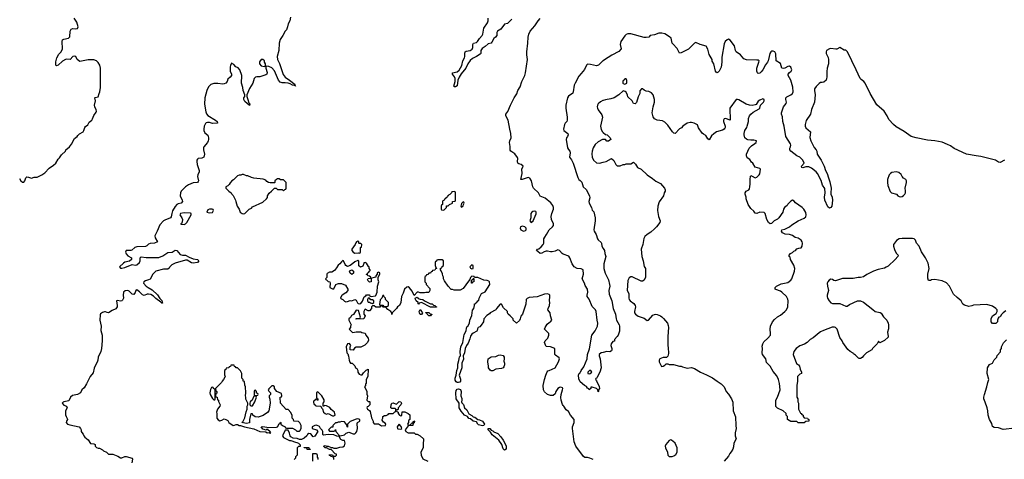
# Model space of a CAD drawing. Header units: inches. Extents: x 2494115 to 2685112, y 774173 to 915163.
# Tile 194 of 215: x 2632133 to 2645407, y 900274 to 906205. Entities that reach past the tile are written whole.
import ezdxf

# ---------------------------------------------------------------- set-up
doc = ezdxf.new("R2010")
doc.units = ezdxf.units.IN
doc.header["$MEASUREMENT"] = 0
doc.layers.add('C6930', color=7, linetype='Continuous')
doc.layers.add('C6940', color=7, linetype='Continuous')

msp = doc.modelspace()

# ---------------------------------------------------------------- linework, layer by layer
at = {"layer": 'C6930', "color": 5}
for points, elevation in [([(2632130, 904062), (2632150, 904032), (2632170, 904012), (2632190, 904012), (2632202, 904030), (2632215, 904070), (2632230, 904085), (2632250, 904082), (2632290, 904065), (2632330, 904082), (2632370, 904082), (2632430, 904111), (2632470, 904138), (2632530, 904202), (2632590, 904242), (2632618, 904270), (2632650, 904322), (2632670, 904342), (2632698, 904382), (2632749, 904430), (2632755, 904450), (2632802, 904490), (2632830, 904525), (2632870, 904602), (2632908, 904630), (2632916, 904644), (2632937, 904663), (2632989, 904691), (2632999, 904710), (2633009, 904750), (2633018, 904762), (2633053, 904787), (2633070, 904822), (2633104, 904850), (2633114, 904866), (2633130, 904912), (2633164, 904956), (2633169, 904970), (2633165, 904990), (2633145, 905030), (2633143, 905050), (2633155, 905110), (2633145, 905150), (2633150, 905156), (2633190, 905162), (2633202, 905210), (2633215, 905230), (2633224, 905290), (2633222, 905550), (2633213, 905593), (2633190, 905628), (2633170, 905648), (2633130, 905662), (2633057, 905663), (2632943, 905643), (2632906, 905666), (2632889, 905709), (2632870, 905713), (2632850, 905709), (2632811, 905669), (2632770, 905674), (2632750, 905670), (2632710, 905644), (2632650, 905590), (2632630, 905581), (2632619, 905590), (2632622, 905638), (2632634, 905690), (2632662, 905738), (2632694, 905770), (2632709, 905810), (2632704, 905910), (2632709, 905931), (2632730, 905942), (2632790, 905954), (2632807, 905973), (2632815, 906050), (2632825, 906075), (2632850, 906085), (2632890, 906081), (2632910, 906086), (2632919, 906110), (2632904, 906170), (2632867, 906227)], 40), ([(2635783, 906237), (2635776, 906190), (2635751, 906149), (2635745, 906110), (2635731, 906070), (2635711, 906049), (2635681, 905990), (2635643, 905937), (2635631, 905890), (2635627, 905790), (2635602, 905710), (2635609, 905670), (2635635, 905615), (2635684, 905464), (2635710, 905430), (2635772, 905390), (2635847, 905330), (2635844, 905324), (2635851, 905310), (2635839, 905319), (2635810, 905321), (2635778, 905338), (2635750, 905347), (2635714, 905354), (2635670, 905355), (2635643, 905363), (2635622, 905390), (2635570, 905517), (2635530, 905554), (2635490, 905573), (2635462, 905578), (2635453, 905567), (2635452, 905550), (2635471, 905491), (2635465, 905470), (2635450, 905459), (2635370, 905434), (2635330, 905436), (2635310, 905429), (2635294, 905410), (2635275, 905350), (2635230, 905275), (2635195, 905190), (2635195, 905170), (2635207, 905127), (2635223, 905083), (2635235, 905070), (2635230, 905049), (2635170, 905102), (2635156, 905130), (2635156, 905150), (2635166, 905170), (2635168, 905190), (2635145, 905250), (2635140, 905290), (2635123, 905350), (2635129, 905450), (2635101, 905530), (2635076, 905556), (2635048, 905570), (2635020, 905600), (2634990, 905618), (2634982, 905610), (2634973, 905587), (2634972, 905568), (2634972, 905512), (2634986, 905470), (2634986, 905450), (2634971, 905430), (2634939, 905401), (2634928, 905370), (2634914, 905350), (2634890, 905339), (2634870, 905337), (2634805, 905345), (2634750, 905343), (2634710, 905330), (2634680, 905300), (2634657, 905250), (2634629, 905150), (2634626, 905066), (2634641, 904961), (2634653, 904933), (2634671, 904911), (2634773, 904850), (2634794, 904830), (2634798, 904810), (2634730, 904806), (2634690, 904816), (2634664, 904816), (2634648, 904812), (2634637, 904803), (2634620, 904770), (2634613, 904730), (2634615, 904710), (2634630, 904678), (2634667, 904647), (2634678, 904610), (2634677, 904590), (2634675, 904570), (2634665, 904550), (2634615, 904490), (2634610, 904474), (2634610, 904450), (2634624, 904390), (2634615, 904350), (2634590, 904338), (2634539, 904330), (2634530, 904324), (2634522, 904310), (2634520, 904290), (2634526, 904250), (2634554, 904170), (2634553, 904150), (2634533, 904110), (2634531, 904090), (2634543, 904030), (2634540, 904020), (2634530, 904007), (2634470, 904002), (2634410, 903979), (2634370, 903950), (2634310, 903890), (2634299, 903870), (2634298, 903830), (2634324, 903770), (2634327, 903750), (2634311, 903729), (2634270, 903721), (2634250, 903710), (2634230, 903686), (2634195, 903625), (2634182, 903590), (2634175, 903545), (2634167, 903530), (2634090, 903502), (2634070, 903490), (2634022, 903438), (2633988, 903350), (2633956, 903290), (2633960, 903260), (2633992, 903210), (2633950, 903190), (2633890, 903187), (2633870, 903176), (2633848, 903152), (2633830, 903143), (2633710, 903139), (2633687, 903130), (2633646, 903094), (2633630, 903090), (2633569, 903091), (2633559, 903070), (2633567, 903047), (2633590, 903021), (2633642, 902990), (2633638, 902970), (2633611, 902949), (2633550, 902933), (2633530, 902921), (2633478, 902870), (2633490, 902852), (2633510, 902851), (2633550, 902862), (2633650, 902901), (2633690, 902891), (2633710, 902896), (2633749, 902930), (2633756, 902950), (2633755, 902990), (2633770, 903005), (2633838, 902998), (2634010, 902996), (2634063, 903017), (2634130, 903062), (2634188, 903070), (2634230, 903095), (2634253, 903093), (2634296, 903036), (2634328, 903028), (2634350, 903030), (2634370, 903027), (2634419, 902999), (2634470, 902977), (2634531, 902970), (2634547, 902950), (2634530, 902930), (2634470, 902922), (2634450, 902926), (2634390, 902961), (2634370, 902962), (2634230, 902920), (2634183, 902897), (2634155, 902870), (2634147, 902853), (2634130, 902838), (2634070, 902841), (2633970, 902810), (2633926, 902770), (2633890, 902705), (2633867, 902693), (2633830, 902683), (2633808, 902670), (2633803, 902650), (2633838, 902610), (2633864, 902590), (2633920, 902560), (2633990, 902495), (2634024, 902444), (2634050, 902418), (2634058, 902382), (2634050, 902379), (2634035, 902395), (2633970, 902442), (2633935, 902475), (2633899, 902499), (2633870, 902504), (2633850, 902502), (2633810, 902483), (2633790, 902491), (2633750, 902534), (2633710, 902560), (2633699, 902550), (2633690, 902525), (2633670, 902496), (2633650, 902502), (2633610, 902542), (2633590, 902550), (2633553, 902547), (2633533, 902527), (2633529, 902490), (2633530, 902450), (2633518, 902422), (2633510, 902414), (2633490, 902407), (2633450, 902418), (2633436, 902410), (2633447, 902350), (2633445, 902330), (2633430, 902304), (2633379, 902281), (2633330, 902252), (2633310, 902253), (2633290, 902264), (2633277, 902263), (2633250, 902254), (2633223, 902237), (2633217, 902223), (2633211, 902150), (2633233, 902070), (2633228, 902010), (2633245, 901950), (2633246, 901874), (2633237, 901770), (2633226, 901730), (2633189, 901651), (2633188, 901610), (2633183, 901597), (2633135, 901505), (2633121, 901439), (2633085, 901390), (2633035, 901290), (2633000, 901240), (2632971, 901209), (2632951, 901169), (2632911, 901149), (2632846, 901134), (2632819, 901110), (2632796, 901064), (2632730, 901049), (2632717, 901043), (2632705, 901030), (2632730, 901006), (2632762, 900990), (2632772, 900970), (2632751, 900930), (2632752, 900872), (2632758, 900850), (2632777, 900817), (2632778, 900810), (2632765, 900790), (2632761, 900770), (2632778, 900750), (2632810, 900737), (2632934, 900710), (2632954, 900690), (2632962, 900670), (2632962, 900650), (2632970, 900634), (2632990, 900614), (2632998, 900590), (2633010, 900572), (2633057, 900537), (2633087, 900487), (2633130, 900482), (2633150, 900472), (2633152, 900450), (2633170, 900432), (2633190, 900422), (2633210, 900422), (2633250, 900402), (2633262, 900390), (2633302, 900370), (2633330, 900342), (2633390, 900341), (2633455, 900315), (2633490, 900295), (2633510, 900294), (2633550, 900310), (2633569, 900311), (2633651, 900291), (2633654, 900274), (2633646, 900226)], 40), ([(2638766, 906214), (2638710, 906154), (2638670, 906143), (2638621, 906079), (2638576, 906050), (2638566, 906030), (2638564, 905990), (2638549, 905971), (2638523, 905950), (2638499, 905901), (2638490, 905890), (2638450, 905881), (2638410, 905841), (2638366, 905814), (2638350, 905790), (2638348, 905750), (2638341, 905739), (2638290, 905706), (2638237, 905683), (2638206, 905654), (2638174, 905610), (2638149, 905550), (2638085, 905475), (2638056, 905430), (2638039, 905390), (2638030, 905313), (2638010, 905299), (2637990, 905298), (2637987, 905307), (2638005, 905370), (2638004, 905410), (2637996, 905436), (2637970, 905470), (2637969, 905490), (2638030, 905500), (2638058, 905522), (2638095, 905585), (2638108, 905650), (2638131, 905690), (2638135, 905710), (2638132, 905750), (2638137, 905770), (2638150, 905780), (2638204, 905790), (2638231, 905809), (2638240, 905830), (2638240, 905870), (2638250, 905888), (2638290, 905899), (2638306, 905910), (2638332, 905950), (2638369, 905990), (2638378, 906010), (2638392, 906090), (2638439, 906161), (2638449, 906190), (2638447, 906227)], 40), ([(2640000, 901717), (2639971, 901709), (2639945, 901690), (2639945, 901670), (2639957, 901630), (2639971, 901509), (2639952, 901450), (2639920, 901380), (2639910, 901366), (2639898, 901362), (2639894, 901350), (2639910, 901334), (2639945, 901255), (2639951, 901229), (2639934, 901210), (2639934, 901190), (2639930, 901186), (2639928, 901210), (2639910, 901228), (2639850, 901248), (2639834, 901246), (2639832, 901228), (2639810, 901209), (2639804, 901224), (2639790, 901235), (2639776, 901256), (2639749, 901270), (2639690, 901319), (2639670, 901358), (2639666, 901410), (2639670, 901425), (2639685, 901435), (2639689, 901450), (2639700, 901460), (2639703, 901470), (2639739, 901521), (2639783, 901630), (2639789, 901689), (2639815, 901765), (2639848, 901950), (2639891, 902009), (2639921, 902070), (2639927, 902110), (2639918, 902150), (2639904, 902270), (2639895, 902290), (2639850, 902335), (2639810, 902435), (2639785, 902470), (2639783, 902490), (2639792, 902530), (2639789, 902570), (2639758, 902618), (2639748, 902650), (2639718, 902710), (2639735, 902770), (2639729, 902830), (2639702, 902842), (2639650, 902846), (2639610, 902870), (2639580, 902910), (2639551, 902991), (2639534, 903014), (2639461, 903041), (2639446, 903050), (2639410, 903091), (2639390, 903102), (2639350, 903084), (2639310, 903073), (2639290, 903072), (2639250, 903082), (2639230, 903081), (2639205, 903075), (2639170, 903055), (2639150, 903049), (2639119, 903079), (2639099, 903090), (2639115, 903110), (2639130, 903115), (2639161, 903139), (2639190, 903170), (2639197, 903190), (2639201, 903250), (2639211, 903270), (2639235, 903305), (2639270, 903370), (2639315, 903410), (2639328, 903430), (2639329, 903450), (2639303, 903510), (2639299, 903550), (2639307, 903590), (2639329, 903650), (2639328, 903670), (2639319, 903699), (2639294, 903734), (2639216, 903796), (2639150, 903825), (2639129, 903870), (2639060, 903930), (2639049, 903951), (2639031, 904031), (2639010, 904067), (2638986, 904074), (2638908, 904048), (2638887, 904047), (2638907, 904130), (2638901, 904190), (2638922, 904230), (2638895, 904250), (2638861, 904261), (2638849, 904270), (2638845, 904290), (2638849, 904330), (2638844, 904344), (2638810, 904394), (2638755, 904430), (2638746, 904446), (2638743, 904470), (2638746, 904494), (2638737, 904550), (2638739, 904570), (2638759, 904610), (2638755, 904670), (2638739, 904730), (2638719, 904850), (2638685, 904910), (2638689, 904930), (2638715, 904965), (2638750, 905052), (2638799, 905150), (2638837, 905203), (2638849, 905250), (2638879, 905301), (2638903, 905370), (2638941, 905450), (2638952, 905490), (2638977, 905670), (2638969, 905730), (2638969, 905770), (2638985, 905890), (2638989, 905970), (2638999, 906010), (2639015, 906050), (2639079, 906121), (2639122, 906190), (2639150, 906222)], 40), ([(2640000, 905652), (2639990, 905644), (2639938, 905590), (2639910, 905584), (2639830, 905601), (2639790, 905603), (2639775, 905590), (2639746, 905534), (2639703, 905477), (2639670, 905445), (2639622, 905350), (2639610, 905322), (2639595, 905230), (2639588, 905212), (2639530, 905174), (2639516, 905150), (2639496, 905050), (2639496, 905010), (2639515, 904890), (2639515, 904850), (2639509, 904831), (2639488, 904810), (2639477, 904790), (2639466, 904730), (2639470, 904708), (2639523, 904670), (2639525, 904650), (2639518, 904630), (2639503, 904610), (2639500, 904590), (2639518, 904478), (2639530, 904455), (2639551, 904430), (2639555, 904410), (2639544, 904350), (2639573, 904313), (2639594, 904270), (2639657, 904077), (2639671, 904051), (2639690, 904036), (2639710, 904011), (2639731, 903950), (2639770, 903912), (2639816, 903830), (2639818, 903802), (2639807, 903750), (2639811, 903730), (2639842, 903670), (2639850, 903634), (2639871, 903611), (2639891, 903530), (2639891, 903489), (2639871, 903370), (2639876, 903350), (2639905, 903306), (2639921, 903250), (2639933, 903233), (2639970, 903198), (2639975, 903190), (2639979, 903150), (2640000, 903118)], 40), ([(2640000, 905115), (2639993, 905113), (2639963, 905097), (2639931, 905070), (2639921, 905050), (2639917, 905030), (2639921, 905010), (2639931, 904990), (2639980, 904920), (2639989, 904890), (2639962, 904770), (2639970, 904722), (2639990, 904691), (2640000, 904682)], 60), ([(2640000, 904589), (2639990, 904589), (2639930, 904559), (2639890, 904521), (2639865, 904475), (2639850, 904430), (2639847, 904393), (2639849, 904350), (2639870, 904308), (2639910, 904274), (2639950, 904269), (2640000, 904281)], 60), ([(2639864, 900270), (2639819, 900290), (2639790, 900298), (2639750, 900299), (2639732, 900312), (2639629, 900450), (2639609, 900510), (2639584, 900690), (2639585, 900710), (2639607, 900770), (2639607, 900810), (2639558, 900870), (2639530, 900917), (2639502, 900942), (2639470, 900989), (2639458, 900998), (2639452, 901012), (2639432, 901070), (2639427, 901107), (2639433, 901147), (2639453, 901210), (2639454, 901230), (2639450, 901238), (2639430, 901245), (2639410, 901243), (2639390, 901229), (2639363, 901190), (2639350, 901155), (2639325, 901135), (2639290, 901134), (2639250, 901149), (2639210, 901182), (2639194, 901210), (2639192, 901270), (2639208, 901352), (2639224, 901410), (2639246, 901454), (2639255, 901466), (2639270, 901474), (2639354, 901506), (2639396, 901590), (2639409, 901630), (2639405, 901645), (2639358, 901678), (2639349, 901689), (2639346, 901770), (2639290, 901793), (2639230, 901798), (2639224, 901804), (2639208, 901850), (2639218, 901870), (2639252, 901908), (2639268, 901950), (2639268, 901970), (2639208, 902030), (2639215, 902050), (2639245, 902095), (2639270, 902121), (2639288, 902130), (2639308, 902150), (2639289, 902209), (2639284, 902250), (2639255, 902290), (2639259, 902310), (2639277, 902350), (2639279, 902390), (2639274, 902410), (2639281, 902470), (2639279, 902490), (2639270, 902499), (2639250, 902505), (2639210, 902501), (2639110, 902466), (2639002, 902458), (2638975, 902445), (2638962, 902430), (2638955, 902365), (2638911, 902230), (2638890, 902206), (2638882, 902170), (2638870, 902146), (2638831, 902109), (2638786, 902150), (2638786, 902170), (2638746, 902210), (2638718, 902230), (2638708, 902250), (2638708, 902270), (2638656, 902316), (2638630, 902366), (2638610, 902366), (2638562, 902310), (2638551, 902289), (2638474, 902250), (2638465, 902235), (2638430, 902215), (2638391, 902170), (2638386, 902130), (2638355, 902085), (2638337, 902063), (2638314, 902050), (2638304, 902036), (2638302, 902010), (2638297, 902003), (2638245, 901975), (2638230, 901962), (2638210, 901935), (2638202, 901898), (2638178, 901842), (2638155, 901810), (2638140, 901770), (2638130, 901710), (2638110, 901670), (2638116, 901624), (2638095, 901570), (2638095, 901510), (2638059, 901410), (2638074, 901354), (2638074, 901326), (2638066, 901314), (2638050, 901309), (2638030, 901311), (2638019, 901319), (2638003, 901343), (2638005, 901370), (2638018, 901410), (2638024, 901470), (2638039, 901510), (2638041, 901559), (2638054, 901606), (2638056, 901630), (2638064, 901656), (2638074, 901670), (2638071, 901730), (2638078, 901790), (2638107, 901850), (2638123, 901957), (2638150, 902006), (2638155, 902045), (2638161, 902059), (2638173, 902070), (2638195, 902110), (2638202, 902150), (2638230, 902214), (2638236, 902284), (2638255, 902310), (2638266, 902350), (2638266, 902370), (2638282, 902378), (2638286, 902390), (2638302, 902398), (2638310, 902414), (2638322, 902418), (2638328, 902450), (2638358, 902510), (2638410, 902532), (2638469, 902630), (2638468, 902668), (2638458, 902678), (2638433, 902687), (2638389, 902689), (2638310, 902726), (2638266, 902726), (2638262, 902742), (2638230, 902746), (2638210, 902726), (2638202, 902698), (2638185, 902675), (2638110, 902578), (2638070, 902558), (2637990, 902558), (2637970, 902566), (2637950, 902566), (2637909, 902609), (2637860, 902680), (2637848, 902708), (2637848, 902730), (2637838, 902750), (2637835, 902775), (2637816, 902816), (2637806, 902830), (2637807, 902853), (2637822, 902858), (2637827, 902873), (2637846, 902890), (2637846, 902950), (2637830, 902966), (2637770, 902966), (2637758, 902962), (2637753, 902947), (2637738, 902942), (2637734, 902930), (2637734, 902890), (2637742, 902862), (2637753, 902853), (2637753, 902847), (2637738, 902842), (2637730, 902826), (2637698, 902822), (2637693, 902807), (2637678, 902802), (2637673, 902787), (2637650, 902786), (2637633, 902767), (2637618, 902762), (2637613, 902747), (2637598, 902742), (2637594, 902730), (2637594, 902670), (2637614, 902650), (2637614, 902630), (2637660, 902580), (2637662, 902550), (2637650, 902526), (2637610, 902526), (2637590, 902518), (2637530, 902518), (2637510, 902528), (2637490, 902528), (2637450, 902486), (2637423, 902543), (2637390, 902589), (2637370, 902601), (2637350, 902597), (2637319, 902570), (2637303, 902517), (2637279, 902470), (2637272, 902388), (2637252, 902350), (2637227, 902333), (2637211, 902309), (2637154, 902250), (2637150, 902228), (2637148, 902250), (2637138, 902270), (2637096, 902296), (2637070, 902326), (2637030, 902326), (2637022, 902342), (2637010, 902346), (2636998, 902342), (2636990, 902326), (2636933, 902327), (2636910, 902346), (2636890, 902346), (2636874, 902330), (2636874, 902310), (2636850, 902278), (2636830, 902278), (2636790, 902298), (2636785, 902295), (2636772, 902270), (2636773, 902233), (2636792, 902210), (2636772, 902170), (2636670, 902166), (2636666, 902170), (2636670, 902172), (2636722, 902178), (2636726, 902190), (2636702, 902282), (2636670, 902286), (2636631, 902229), (2636607, 902213), (2636591, 902189), (2636572, 902170), (2636572, 902150), (2636602, 902090), (2636594, 902070), (2636594, 902050), (2636574, 902030), (2636614, 901990), (2636625, 901985), (2636670, 901992), (2636730, 901994), (2636745, 901985), (2636790, 901974), (2636798, 901950), (2636832, 901910), (2636837, 901883), (2636822, 901850), (2636785, 901815), (2636730, 901789), (2636670, 901788), (2636645, 901775), (2636630, 901746), (2636586, 901750), (2636588, 901792), (2636598, 901810), (2636578, 901838), (2636554, 901830), (2636532, 901790), (2636542, 901710), (2636555, 901695), (2636567, 901667), (2636573, 901613), (2636584, 901584), (2636593, 901573), (2636614, 901570), (2636650, 901534), (2636662, 901510), (2636678, 901498), (2636692, 901472), (2636692, 901450), (2636710, 901422), (2636730, 901412), (2636750, 901412), (2636770, 901442), (2636803, 901477), (2636831, 901491), (2636825, 901390), (2636805, 901350), (2636802, 901298), (2636794, 901290), (2636794, 901270), (2636782, 901250), (2636811, 901191), (2636812, 901152), (2636822, 901130), (2636814, 901070), (2636830, 901054), (2636850, 901054), (2636854, 901050), (2636854, 901010), (2636830, 900986), (2636818, 900982), (2636814, 900970), (2636822, 900950), (2636850, 900932), (2636858, 900918), (2636874, 900834), (2636898, 900790), (2636898, 900770), (2636910, 900752), (2636970, 900754), (2637010, 900726), (2637066, 900730), (2637068, 900750), (2637060, 900760), (2637036, 900776), (2637020, 900800), (2637018, 900810), (2637029, 900830), (2637028, 900850), (2637050, 900865), (2637075, 900865), (2637102, 900878), (2637110, 900894), (2637170, 900894), (2637190, 900914), (2637202, 900918), (2637206, 900950), (2637190, 900958), (2637150, 900958), (2637138, 900970), (2637142, 901010), (2637149, 901031), (2637170, 901034), (2637210, 901018), (2637219, 901021), (2637248, 901052), (2637271, 901051), (2637282, 901030), (2637271, 901009), (2637234, 900970), (2637233, 900947), (2637218, 900942), (2637214, 900930), (2637218, 900918), (2637234, 900910), (2637234, 900890), (2637254, 900870), (2637270, 900862), (2637286, 900870), (2637287, 900913), (2637327, 900913), (2637370, 900894), (2637392, 900872), (2637394, 900810), (2637378, 900802), (2637374, 900790), (2637374, 900770), (2637362, 900750), (2637370, 900734), (2637402, 900738), (2637407, 900753), (2637422, 900758), (2637427, 900773), (2637442, 900778), (2637447, 900793), (2637454, 900790), (2637450, 900766), (2637438, 900762), (2637431, 900729), (2637370, 900726), (2637331, 900670), (2637338, 900650), (2637370, 900631), (2637452, 900632), (2637470, 900614), (2637490, 900612), (2637530, 900592), (2637576, 900550), (2637579, 900530), (2637571, 900490), (2637571, 900430), (2637542, 900370), (2637545, 900330), (2637570, 900282), (2637634, 900250)], 60), ([(2636366, 900270), (2636366, 900290), (2636362, 900302), (2636326, 900310), (2636322, 900322), (2636310, 900326), (2636307, 900333), (2636350, 900334), (2636358, 900318), (2636390, 900314), (2636406, 900330), (2636402, 900342), (2636387, 900347), (2636330, 900406), (2636310, 900408), (2636267, 900427), (2636250, 900428), (2636227, 900453), (2636250, 900462), (2636270, 900452), (2636290, 900452), (2636330, 900432), (2636350, 900432), (2636370, 900422), (2636410, 900422), (2636450, 900438), (2636490, 900442), (2636510, 900454), (2636522, 900490), (2636510, 900526), (2636490, 900528), (2636463, 900543), (2636442, 900582), (2636410, 900588), (2636370, 900606), (2636290, 900608), (2636230, 900598), (2636218, 900610), (2636218, 900650), (2636210, 900666), (2636188, 900688), (2636175, 900715), (2636134, 900734), (2636110, 900729), (2636074, 900710), (2636074, 900690), (2636134, 900670), (2636154, 900650), (2636110, 900588), (2636090, 900578), (2636058, 900618), (2636030, 900622), (2636012, 900610), (2636002, 900590), (2635970, 900558), (2635930, 900542), (2635903, 900543), (2635874, 900554), (2635821, 900561), (2635790, 900578), (2635778, 900590), (2635770, 900626), (2635750, 900666), (2635710, 900666), (2635676, 900590), (2635691, 900570), (2635770, 900527), (2635790, 900526), (2635850, 900505), (2635870, 900502), (2635891, 900491), (2635912, 900470), (2635913, 900447), (2635890, 900446), (2635874, 900430), (2635872, 900330), (2635853, 900307), (2635852, 900288), (2635834, 900270)], 60), ([(2636086, 900250), (2636086, 900350), (2636090, 900354), (2636133, 900353), (2636142, 900330), (2636144, 900304), (2636151, 900291), (2636152, 900270)], 60)]:
    msp.add_lwpolyline(points, dxfattribs=dict(at, elevation=elevation))
for points, elevation in [([(2635410, 905666), (2635390, 905666), (2635364, 905636), (2635366, 905610), (2635390, 905583), (2635430, 905574), (2635442, 905578), (2635446, 905590), (2635446, 905610), (2635434, 905634), (2635433, 905650)], 40), ([(2635150, 904118), (2635130, 904118), (2635112, 904108), (2635093, 904107), (2635070, 904098), (2635017, 904043), (2634994, 904030), (2634970, 904006), (2634957, 903983), (2634937, 903963), (2634914, 903950), (2634914, 903930), (2634954, 903890), (2634982, 903870), (2634992, 903852), (2635010, 903834), (2635042, 903770), (2635045, 903750), (2635066, 903690), (2635091, 903650), (2635106, 903610), (2635130, 903592), (2635150, 903585), (2635170, 903592), (2635228, 903650), (2635256, 903664), (2635270, 903678), (2635410, 903745), (2635462, 903790), (2635473, 903807), (2635475, 903830), (2635494, 903866), (2635526, 903890), (2635567, 903933), (2635590, 903934), (2635610, 903914), (2635670, 903914), (2635690, 903894), (2635707, 903913), (2635722, 903918), (2635726, 903930), (2635726, 904010), (2635690, 904046), (2635650, 904046), (2635630, 904058), (2635610, 904058), (2635594, 904050), (2635574, 904030), (2635574, 904010), (2635570, 904006), (2635510, 904006), (2635488, 904008), (2635463, 904023), (2635450, 904038), (2635415, 904055), (2635290, 904069), (2635256, 904076), (2635210, 904098), (2635190, 904098)], 60), ([(2637990, 903886), (2637958, 903882), (2637953, 903867), (2637930, 903846), (2637918, 903842), (2637910, 903826), (2637898, 903822), (2637893, 903807), (2637878, 903802), (2637873, 903787), (2637858, 903782), (2637853, 903767), (2637838, 903762), (2637834, 903750), (2637834, 903710), (2637818, 903702), (2637814, 903690), (2637814, 903650), (2637818, 903638), (2637850, 903634), (2637886, 903670), (2637887, 903693), (2637910, 903694), (2637927, 903713), (2637966, 903730), (2637967, 903753), (2638002, 903758), (2638006, 903770), (2638006, 903870), (2638002, 903882)], 60), ([(2638110, 903746), (2638090, 903726), (2638082, 903690), (2638090, 903674), (2638110, 903694), (2638118, 903710), (2638126, 903730), (2638122, 903742)], 60), ([(2634727, 903647), (2634693, 903647), (2634670, 903638), (2634654, 903610), (2634690, 903598), (2634730, 903602), (2634746, 903630), (2634742, 903642)], 60), ([(2639070, 903622), (2639050, 903616), (2639039, 903610), (2639024, 903590), (2639023, 903530), (2639011, 903490), (2639030, 903467), (2639055, 903490), (2639096, 903584), (2639097, 903610), (2639090, 903617)], 60), ([(2634350, 903597), (2634299, 903590), (2634290, 903570), (2634320, 903530), (2634327, 903510), (2634324, 903476), (2634319, 903461), (2634305, 903450), (2634305, 903445), (2634350, 903441), (2634370, 903451), (2634384, 903470), (2634444, 903570), (2634446, 903590), (2634435, 903595)], 60), ([(2638910, 903420), (2638885, 903410), (2638882, 903390), (2638891, 903370), (2638916, 903356), (2638930, 903354), (2638950, 903361), (2638960, 903370), (2638961, 903390), (2638945, 903410)], 60), ([(2636690, 903218), (2636674, 903210), (2636664, 903196), (2636654, 903170), (2636611, 903110), (2636611, 903090), (2636627, 903067), (2636650, 903056), (2636698, 903058), (2636710, 903054), (2636722, 903058), (2636727, 903073), (2636728, 903130), (2636742, 903138), (2636746, 903170), (2636730, 903186), (2636710, 903186), (2636706, 903190), (2636706, 903210)], 60), ([(2636690, 902955), (2636650, 902938), (2636626, 902914), (2636590, 902888), (2636550, 902875), (2636530, 902888), (2636520, 902900), (2636498, 902950), (2636490, 902955), (2636470, 902938), (2636451, 902909), (2636425, 902895), (2636405, 902855), (2636377, 902823), (2636340, 902800), (2636310, 902798), (2636280, 902780), (2636272, 902770), (2636272, 902728), (2636254, 902710), (2636258, 902698), (2636270, 902694), (2636290, 902674), (2636312, 902670), (2636318, 902650), (2636313, 902593), (2636350, 902572), (2636370, 902574), (2636395, 902630), (2636417, 902643), (2636433, 902647), (2636470, 902645), (2636523, 902623), (2636556, 902570), (2636556, 902550), (2636530, 902519), (2636482, 902490), (2636470, 902478), (2636458, 902450), (2636470, 902438), (2636491, 902431), (2636510, 902406), (2636530, 902398), (2636550, 902401), (2636590, 902418), (2636610, 902412), (2636650, 902432), (2636670, 902422), (2636686, 902386), (2636696, 902376), (2636710, 902371), (2636730, 902378), (2636754, 902406), (2636776, 902464), (2636800, 902480), (2636810, 902492), (2636850, 902492), (2636854, 902474), (2636872, 902472), (2636930, 902478), (2636936, 902484), (2636954, 902530), (2636957, 902610), (2636974, 902670), (2636967, 902693), (2636966, 902730), (2636986, 902770), (2636986, 902790), (2636970, 902798), (2636954, 902790), (2636954, 902770), (2636934, 902750), (2636934, 902730), (2636910, 902728), (2636882, 902718), (2636873, 902707), (2636871, 902670), (2636850, 902662), (2636825, 902685), (2636823, 902697), (2636830, 902714), (2636862, 902718), (2636866, 902730), (2636850, 902746), (2636827, 902747), (2636822, 902762), (2636806, 902770), (2636822, 902778), (2636830, 902794), (2636842, 902798), (2636847, 902813), (2636858, 902822), (2636858, 902830), (2636846, 902850), (2636846, 902870), (2636836, 902876), (2636810, 902918), (2636790, 902928), (2636774, 902926), (2636774, 902914), (2636759, 902881), (2636728, 902868), (2636704, 902884), (2636707, 902947)], 60), ([(2636610, 902768), (2636590, 902786), (2636578, 902810), (2636590, 902822), (2636610, 902832), (2636634, 902810), (2636633, 902787)], 60), ([(2638230, 902898), (2638202, 902870), (2638210, 902854), (2638230, 902842), (2638246, 902850), (2638246, 902890)], 60), ([(2638230, 902648), (2638226, 902650), (2638226, 902690), (2638242, 902698), (2638247, 902713), (2638254, 902714), (2638254, 902670), (2638238, 902662)], 60), ([(2636850, 902446), (2636830, 902446), (2636822, 902430), (2636822, 902410), (2636830, 902394), (2636850, 902394), (2636864, 902384), (2636890, 902374), (2636906, 902390), (2636906, 902410), (2636890, 902426), (2636867, 902427)], 60), ([(2637030, 902486), (2637014, 902450), (2636993, 902427), (2636984, 902364), (2636990, 902354), (2637030, 902354), (2637038, 902338), (2637050, 902334), (2637070, 902334), (2637090, 902342), (2637106, 902350), (2637106, 902390), (2637066, 902430), (2637066, 902450), (2637047, 902467), (2637042, 902482)], 60), ([(2637750, 902326), (2637670, 902328), (2637550, 902388), (2637518, 902382), (2637510, 902366), (2637506, 902370), (2637506, 902390), (2637478, 902410), (2637468, 902430), (2637466, 902450), (2637490, 902462), (2637505, 902445), (2637530, 902434), (2637570, 902432), (2637590, 902412), (2637644, 902384), (2637670, 902372), (2637694, 902370), (2637712, 902352), (2637734, 902350), (2637738, 902338), (2637754, 902330)], 60), ([(2637530, 902228), (2637522, 902250), (2637518, 902270), (2637530, 902294), (2637552, 902270), (2637562, 902250), (2637550, 902228)], 60), ([(2637670, 902234), (2637690, 902234), (2637690, 902226), (2637678, 902222), (2637670, 902208), (2637650, 902208), (2637626, 902230), (2637622, 902242), (2637606, 902250), (2637610, 902254), (2637647, 902253)], 60), ([(2638490, 901469), (2638475, 901475), (2638454, 901510), (2638455, 901530), (2638444, 901590), (2638449, 901630), (2638490, 901655), (2638550, 901661), (2638590, 901681), (2638610, 901684), (2638653, 901673), (2638663, 901650), (2638666, 901630), (2638662, 901598), (2638671, 901570), (2638671, 901550), (2638659, 901521), (2638651, 901509), (2638630, 901499), (2638550, 901489), (2638510, 901469)], 60), ([(2635010, 901546), (2634978, 901542), (2634973, 901527), (2634958, 901522), (2634953, 901507), (2634918, 901502), (2634913, 901487), (2634894, 901470), (2634893, 901413), (2634902, 901390), (2634900, 901380), (2634882, 901350), (2634862, 901330), (2634854, 901310), (2634820, 901280), (2634774, 901230), (2634778, 901198), (2634792, 901190), (2634792, 901168), (2634778, 901162), (2634774, 901130), (2634778, 901118), (2634794, 901110), (2634798, 901078), (2634812, 901072), (2634813, 901053), (2634834, 901010), (2634832, 900990), (2634798, 900950), (2634785, 900910), (2634791, 900890), (2634791, 900830), (2634807, 900807), (2634830, 900795), (2634860, 900800), (2634890, 900818), (2634910, 900812), (2634937, 900797), (2634954, 900770), (2635010, 900732), (2635027, 900733), (2635050, 900742), (2635070, 900742), (2635090, 900732), (2635110, 900732), (2635162, 900710), (2635290, 900686), (2635370, 900647), (2635450, 900645), (2635470, 900632), (2635494, 900634), (2635494, 900630), (2635510, 900627), (2635518, 900630), (2635510, 900646), (2635474, 900674), (2635465, 900675), (2635450, 900666), (2635430, 900678), (2635410, 900682), (2635389, 900710), (2635410, 900718), (2635490, 900701), (2635594, 900706), (2635609, 900711), (2635630, 900754), (2635642, 900758), (2635650, 900774), (2635654, 900770), (2635654, 900750), (2635674, 900730), (2635714, 900710), (2635718, 900698), (2635730, 900694), (2635810, 900692), (2635851, 900671), (2635870, 900652), (2635890, 900652), (2635907, 900653), (2635916, 900664), (2635928, 900692), (2635928, 900728), (2635910, 900766), (2635890, 900786), (2635827, 900787), (2635826, 900810), (2635808, 900828), (2635807, 900867), (2635790, 900906), (2635750, 900946), (2635727, 900947), (2635648, 901030), (2635646, 901110), (2635662, 901118), (2635666, 901130), (2635662, 901162), (2635598, 901190), (2635566, 901230), (2635566, 901250), (2635550, 901266), (2635530, 901266), (2635490, 901226), (2635482, 901210), (2635490, 901194), (2635512, 901170), (2635512, 901150), (2635494, 901130), (2635494, 901110), (2635504, 901084), (2635511, 901030), (2635491, 900930), (2635474, 900906), (2635414, 900866), (2635350, 900841), (2635307, 900847), (2635275, 900870), (2635270, 900886), (2635250, 900886), (2635231, 900810), (2635230, 900766), (2635190, 900759), (2635126, 900770), (2635142, 900778), (2635170, 900834), (2635185, 900915), (2635198, 900950), (2635198, 900990), (2635208, 901010), (2635208, 901030), (2635183, 901083), (2635182, 901110), (2635175, 901130), (2635182, 901170), (2635178, 901250), (2635167, 901273), (2635162, 901322), (2635146, 901330), (2635146, 901350), (2635126, 901370), (2635126, 901430), (2635110, 901466), (2635070, 901506), (2635050, 901506), (2635042, 901522), (2635027, 901527), (2635022, 901542)], 60), ([(2639833, 901473), (2639814, 901470), (2639794, 901450), (2639794, 901430), (2639810, 901425), (2639826, 901430), (2639846, 901450)], 40), ([(2634730, 901246), (2634718, 901242), (2634704, 901216), (2634698, 901170), (2634702, 901150), (2634730, 901094), (2634750, 901074), (2634762, 901078), (2634766, 901090), (2634767, 901207), (2634762, 901222), (2634746, 901230), (2634742, 901242)], 60), ([(2638370, 900725), (2638320, 900740), (2638308, 900748), (2638290, 900778), (2638247, 900787), (2638210, 900821), (2638186, 900826), (2638169, 900850), (2638130, 900869), (2638084, 900924), (2638056, 900970), (2638059, 901030), (2638015, 901090), (2638011, 901171), (2638018, 901202), (2638030, 901218), (2638050, 901223), (2638074, 901214), (2638084, 901190), (2638080, 901130), (2638093, 901093), (2638095, 901070), (2638091, 901050), (2638094, 901034), (2638115, 901015), (2638129, 900969), (2638160, 900940), (2638176, 900916), (2638187, 900887), (2638230, 900864), (2638248, 900848), (2638270, 900843), (2638310, 900811), (2638330, 900808), (2638370, 900790), (2638401, 900750), (2638390, 900729)], 60), ([(2635290, 901126), (2635265, 901070), (2635242, 901050), (2635234, 901030), (2635234, 901010), (2635250, 900994), (2635270, 900994), (2635302, 901050), (2635326, 901110), (2635322, 901122)], 60), ([(2635310, 901206), (2635298, 901202), (2635294, 901190), (2635294, 901150), (2635298, 901138), (2635330, 901134), (2635342, 901138), (2635346, 901150), (2635342, 901162), (2635327, 901167), (2635326, 901190)], 60), ([(2636150, 901186), (2636134, 901170), (2636134, 901110), (2636138, 901098), (2636154, 901090), (2636154, 901070), (2636147, 901067), (2636142, 901082), (2636130, 901086), (2636118, 901082), (2636113, 901067), (2636098, 901062), (2636094, 901050), (2636098, 901018), (2636110, 901014), (2636118, 900998), (2636130, 900994), (2636193, 900993), (2636202, 900970), (2636215, 900955), (2636230, 900912), (2636250, 900891), (2636270, 900885), (2636292, 900892), (2636350, 900862), (2636370, 900862), (2636386, 900870), (2636375, 900910), (2636330, 900946), (2636315, 900975), (2636270, 900995), (2636242, 900998), (2636234, 900990), (2636226, 900990), (2636226, 901030), (2636238, 901050), (2636236, 901076), (2636208, 901130)], 60), ([(2636690, 900818), (2636670, 900815), (2636590, 900782), (2636552, 900750), (2636550, 900706), (2636546, 900710), (2636542, 900742), (2636530, 900746), (2636523, 900763), (2636510, 900778), (2636470, 900784), (2636450, 900775), (2636425, 900775), (2636410, 900766), (2636390, 900766), (2636354, 900730), (2636353, 900707), (2636330, 900706), (2636294, 900670), (2636310, 900654), (2636370, 900654), (2636382, 900658), (2636390, 900674), (2636394, 900650), (2636432, 900610), (2636434, 900594), (2636452, 900592), (2636510, 900606), (2636534, 900626), (2636570, 900638), (2636630, 900616), (2636650, 900619), (2636664, 900630), (2636679, 900650), (2636689, 900691), (2636683, 900757), (2636689, 900771), (2636718, 900790), (2636718, 900810)], 60), ([(2637250, 900746), (2637230, 900726), (2637222, 900710), (2637225, 900690), (2637230, 900685), (2637270, 900682), (2637286, 900690), (2637276, 900716)], 60), ([(2638670, 900399), (2638650, 900414), (2638632, 900472), (2638594, 900534), (2638524, 900584), (2638504, 900604), (2638480, 900640), (2638449, 900670), (2638449, 900690), (2638470, 900691), (2638487, 900667), (2638510, 900659), (2638526, 900646), (2638580, 900620), (2638619, 900579), (2638653, 900533), (2638673, 900493), (2638690, 900450), (2638690, 900409)], 60), ([(2636050, 900406), (2636008, 900408), (2636002, 900422), (2635966, 900430), (2635970, 900434), (2636030, 900432), (2636034, 900414), (2636050, 900412)], 60)]:
    msp.add_lwpolyline(points, close=True, dxfattribs=dict(at, elevation=elevation))
at = {"layer": 'C6940', "color": 5}
for points, elevation in [([(2645410, 904309), (2645350, 904276), (2645330, 904281), (2645290, 904309), (2645163, 904343), (2645090, 904360), (2645027, 904367), (2644899, 904390), (2644730, 904469), (2644682, 904502), (2644643, 904523), (2644570, 904552), (2644470, 904570), (2644370, 904581), (2644218, 904610), (2644150, 904630), (2644057, 904697), (2643950, 904759), (2643914, 904790), (2643850, 904859), (2643829, 904910), (2643789, 904969), (2643690, 905057), (2643599, 905210), (2643530, 905350), (2643515, 905370), (2643476, 905396), (2643464, 905410), (2643411, 905530), (2643293, 905773), (2643270, 905794), (2643250, 905793), (2643190, 905829), (2643151, 905809), (2643134, 905806), (2643070, 905816), (2643050, 905813), (2643011, 905789), (2643005, 905770), (2643005, 905750), (2643034, 905694), (2643038, 905670), (2643036, 905610), (2643021, 905550), (2643015, 905505), (2643016, 905430), (2643011, 905410), (2643005, 905390), (2642976, 905364), (2642950, 905356), (2642930, 905356), (2642910, 905346), (2642870, 905305), (2642850, 905274), (2642847, 905250), (2642858, 905190), (2642846, 905090), (2642807, 904993), (2642793, 904930), (2642735, 904845), (2642722, 904790), (2642722, 904770), (2642730, 904747), (2642795, 904690), (2642786, 904614), (2642797, 904570), (2642842, 904482), (2642872, 904450), (2642880, 904430), (2642885, 904390), (2642937, 904310), (2642980, 904230), (2642998, 904170), (2643018, 904130), (2643035, 904070), (2643057, 904017), (2643075, 903930), (2643068, 903870), (2643070, 903850), (2643088, 903810), (2643090, 903770), (2643083, 903690), (2643070, 903669), (2643050, 903662), (2643030, 903682), (2642987, 903770), (2642984, 903810), (2642992, 903870), (2642986, 903926), (2642954, 903974), (2642936, 904036), (2642887, 904130), (2642870, 904150), (2642810, 904201), (2642770, 904221), (2642730, 904219), (2642690, 904205), (2642678, 904210), (2642675, 904230), (2642709, 904270), (2642690, 904309), (2642670, 904334), (2642649, 904349), (2642610, 904366), (2642529, 904430), (2642514, 904450), (2642514, 904470), (2642525, 904490), (2642529, 904510), (2642526, 904530), (2642462, 904630), (2642440, 904770), (2642423, 904830), (2642415, 904895), (2642402, 904930), (2642404, 904950), (2642431, 905030), (2642465, 905075), (2642469, 905090), (2642461, 905130), (2642463, 905150), (2642477, 905163), (2642531, 905189), (2642551, 905210), (2642559, 905230), (2642555, 905295), (2642530, 905390), (2642493, 905450), (2642492, 905468), (2642509, 905491), (2642534, 905510), (2642543, 905530), (2642530, 905566), (2642510, 905576), (2642490, 905574), (2642450, 905551), (2642430, 905545), (2642408, 905550), (2642390, 905612), (2642330, 905650), (2642326, 905746), (2642312, 905770), (2642290, 905780), (2642270, 905778), (2642260, 905770), (2642248, 905750), (2642235, 905710), (2642224, 905650), (2642213, 905630), (2642186, 905594), (2642151, 905530), (2642130, 905503), (2642110, 905484), (2642090, 905477), (2642080, 905490), (2642072, 905512), (2642070, 905550), (2642099, 905630), (2642100, 905650), (2642090, 905657), (2642070, 905659), (2641930, 905663), (2641896, 905676), (2641850, 905732), (2641793, 905770), (2641783, 905790), (2641770, 905850), (2641710, 905929), (2641690, 905941), (2641670, 905935), (2641646, 905910), (2641630, 905878), (2641597, 905697), (2641601, 905630), (2641590, 905566), (2641562, 905510), (2641550, 905498), (2641530, 905489), (2641515, 905510), (2641489, 905609), (2641470, 905646), (2641469, 905670), (2641430, 905735), (2641410, 905808), (2641389, 905849), (2641306, 905870), (2641250, 905898), (2641230, 905888), (2641150, 905806), (2641050, 905757), (2641030, 905755), (2640995, 905815), (2640937, 905877), (2640929, 905890), (2640915, 905955), (2640894, 905974), (2640830, 906015), (2640790, 906022), (2640750, 906022), (2640690, 906002), (2640634, 905990), (2640614, 905970), (2640577, 905963), (2640550, 905966), (2640373, 906013), (2640330, 906014), (2640310, 906004), (2640290, 905987), (2640236, 905910), (2640226, 905870), (2640243, 905810), (2640210, 905777), (2640114, 905726), (2640016, 905664), (2640000, 905652)], 40), ([(2645430, 902275), (2645392, 902250), (2645371, 902229), (2645350, 902198), (2645334, 902190), (2645324, 902176), (2645314, 902150), (2645314, 902130), (2645293, 902107), (2645250, 902108), (2645229, 902130), (2645228, 902170), (2645248, 902210), (2645297, 902243), (2645313, 902267), (2645313, 902290), (2645295, 902310), (2645250, 902339), (2645170, 902362), (2644990, 902353), (2644970, 902344), (2644930, 902335), (2644870, 902355), (2644850, 902369), (2644824, 902410), (2644770, 902455), (2644723, 902503), (2644669, 902610), (2644630, 902653), (2644570, 902681), (2644470, 902699), (2644425, 902695), (2644410, 902686), (2644387, 902687), (2644376, 902716), (2644374, 902770), (2644393, 902850), (2644379, 902919), (2644344, 902990), (2644292, 903072), (2644259, 903150), (2644224, 903190), (2644209, 903229), (2644190, 903249), (2644170, 903254), (2644030, 903255), (2643990, 903248), (2643952, 903228), (2643912, 903170), (2643912, 903150), (2643925, 903105), (2643950, 903054), (2643974, 903030), (2643972, 903010), (2643938, 902970), (2643840, 902880), (2643816, 902864), (2643790, 902853), (2643705, 902835), (2643642, 902810), (2643554, 902766), (2643510, 902734), (2643470, 902725), (2643435, 902725), (2643370, 902714), (2643226, 902714), (2643130, 902681), (2643110, 902685), (2643090, 902699), (2643070, 902704), (2643044, 902690), (2643026, 902670), (2643018, 902650), (2643022, 902610), (2643039, 902550), (2643019, 902490), (2643019, 902470), (2643025, 902450), (2643048, 902410), (2643070, 902385), (2643090, 902376), (2643110, 902374), (2643190, 902376), (2643270, 902338), (2643290, 902338), (2643319, 902361), (2643430, 902411), (2643470, 902411), (2643510, 902396), (2643633, 902293), (2643666, 902270), (2643733, 902253), (2643745, 902246), (2643777, 902197), (2643823, 902150), (2643843, 902110), (2643847, 902090), (2643845, 902035), (2643831, 901990), (2643843, 901930), (2643840, 901920), (2643790, 901878), (2643730, 901846), (2643710, 901866), (2643694, 901830), (2643632, 901768), (2643622, 901750), (2643550, 901709), (2643508, 901672), (2643491, 901649), (2643470, 901635), (2643450, 901635), (2643440, 901640), (2643400, 901680), (2643376, 901696), (2643368, 901708), (2643330, 901728), (2643296, 901756), (2643229, 901850), (2643222, 901870), (2643190, 901918), (2643154, 902030), (2643132, 902052), (2643117, 902057), (2643085, 902055), (2642970, 902013), (2642930, 901993), (2642910, 901981), (2642830, 901914), (2642790, 901889), (2642751, 901849), (2642713, 901827), (2642650, 901804), (2642599, 901770), (2642568, 901730), (2642559, 901690), (2642607, 901567), (2642632, 901550), (2642645, 901530), (2642655, 901490), (2642671, 901450), (2642671, 901430), (2642650, 901422), (2642621, 901390), (2642621, 901330), (2642611, 901270), (2642612, 901110), (2642622, 901090), (2642622, 901050), (2642632, 901030), (2642632, 900950), (2642658, 900898), (2642670, 900894), (2642678, 900878), (2642694, 900870), (2642694, 900850), (2642710, 900834), (2642754, 900830), (2642758, 900818), (2642774, 900810), (2642774, 900790), (2642730, 900786), (2642710, 900768), (2642628, 900768), (2642610, 900786), (2642530, 900786), (2642486, 900810), (2642486, 900850), (2642466, 900870), (2642466, 900890), (2642426, 900930), (2642350, 900966), (2642328, 900988), (2642328, 901070), (2642350, 901114), (2642384, 901210), (2642377, 901297), (2642365, 901350), (2642342, 901402), (2642290, 901458), (2642249, 901530), (2642209, 901569), (2642202, 901582), (2642190, 901628), (2642149, 901690), (2642144, 901710), (2642146, 901770), (2642141, 901799), (2642150, 901832), (2642163, 901857), (2642221, 901910), (2642253, 901950), (2642257, 901970), (2642249, 902030), (2642254, 902070), (2642284, 902130), (2642310, 902161), (2642350, 902196), (2642390, 902219), (2642450, 902267), (2642472, 902290), (2642490, 902330), (2642494, 902414), (2642490, 902435), (2642472, 902470), (2642410, 902529), (2642390, 902542), (2642325, 902565), (2642318, 902570), (2642318, 902590), (2642338, 902610), (2642401, 902639), (2642490, 902659), (2642529, 902690), (2642544, 902710), (2642580, 902810), (2642585, 902850), (2642570, 902894), (2642526, 902970), (2642522, 903002), (2642506, 903010), (2642506, 903030), (2642526, 903050), (2642550, 903062), (2642570, 903082), (2642590, 903092), (2642610, 903112), (2642636, 903124), (2642670, 903126), (2642681, 903150), (2642686, 903190), (2642683, 903210), (2642670, 903229), (2642630, 903257), (2642587, 903267), (2642550, 903292), (2642510, 903307), (2642453, 903313), (2642418, 903330), (2642402, 903350), (2642409, 903370), (2642450, 903378), (2642510, 903408), (2642544, 903436), (2642627, 903493), (2642670, 903507), (2642710, 903527), (2642730, 903546), (2642736, 903570), (2642730, 903602), (2642705, 903650), (2642684, 903670), (2642594, 903734), (2642575, 903755), (2642550, 903768), (2642530, 903758), (2642490, 903718), (2642481, 903699), (2642444, 903670), (2642431, 903650), (2642421, 903610), (2642369, 903531), (2642348, 903512), (2642306, 903490), (2642270, 903454), (2642250, 903449), (2642228, 903468), (2642207, 903510), (2642183, 903590), (2642170, 903605), (2642111, 903609), (2642070, 903589), (2642050, 903595), (2642030, 903622), (2641990, 903658), (2641955, 903710), (2641929, 903789), (2641928, 903812), (2641915, 903850), (2641915, 903870), (2641928, 903890), (2641962, 903910), (2641970, 903922), (2641978, 903950), (2641983, 903990), (2641981, 904050), (2641987, 904093), (2641990, 904102), (2642010, 904096), (2642050, 904072), (2642070, 904082), (2642102, 904110), (2642113, 904127), (2642122, 904190), (2642110, 904199), (2642050, 904215), (2642015, 904270), (2642001, 904281), (2641977, 904317), (2641942, 904342), (2641933, 904370), (2641933, 904390), (2641969, 904471), (2641997, 904503), (2642046, 904534), (2642062, 904550), (2642068, 904570), (2642030, 904581), (2641990, 904579), (2641950, 904585), (2641933, 904593), (2641909, 904610), (2641899, 904650), (2641899, 904670), (2641909, 904711), (2641935, 904750), (2641942, 904770), (2641957, 904830), (2641959, 904870), (2641973, 904907), (2641989, 904931), (2642023, 904957), (2642100, 905000), (2642109, 905010), (2642122, 905050), (2642159, 905090), (2642169, 905110), (2642168, 905128), (2642150, 905138), (2642110, 905119), (2642090, 905104), (2642060, 905060), (2642050, 905054), (2642010, 905049), (2641970, 905053), (2641926, 905066), (2641830, 905122), (2641810, 905129), (2641790, 905128), (2641707, 905013), (2641710, 904848), (2641650, 904874), (2641631, 904869), (2641623, 904850), (2641622, 904830), (2641645, 904770), (2641644, 904750), (2641639, 904741), (2641630, 904729), (2641607, 904713), (2641528, 904692), (2641490, 904665), (2641461, 904639), (2641430, 904586), (2641410, 904598), (2641383, 904643), (2641350, 904659), (2641333, 904673), (2641286, 904746), (2641270, 904785), (2641228, 904810), (2641190, 904819), (2641170, 904819), (2641130, 904809), (2641071, 904770), (2641054, 904746), (2641028, 904732), (2640969, 904669), (2640950, 904674), (2640934, 904690), (2640870, 904782), (2640830, 904822), (2640799, 904839), (2640729, 904849), (2640690, 904869), (2640673, 904893), (2640659, 904950), (2640673, 905030), (2640693, 905093), (2640690, 905126), (2640673, 905190), (2640650, 905219), (2640615, 905235), (2640581, 905241), (2640554, 905254), (2640530, 905274), (2640514, 905270), (2640493, 905247), (2640492, 905210), (2640470, 905166), (2640450, 905086), (2640432, 905068), (2640410, 905075), (2640390, 905108), (2640330, 905166), (2640327, 905187), (2640310, 905226), (2640296, 905236), (2640270, 905246), (2640211, 905189), (2640148, 905152), (2640104, 905136), (2640030, 905124), (2640000, 905115)], 60), ([(2640000, 904682), (2640030, 904654), (2640054, 904650), (2640094, 904610), (2640102, 904590), (2640090, 904578), (2640070, 904568), (2640050, 904568), (2640030, 904588), (2640000, 904589)], 60), ([(2640000, 904281), (2640038, 904290), (2640110, 904332), (2640144, 904304), (2640172, 904250), (2640190, 904232), (2640230, 904232), (2640270, 904252), (2640290, 904252), (2640310, 904262), (2640370, 904262), (2640410, 904282), (2640435, 904255), (2640462, 904210), (2640512, 904190), (2640592, 904110), (2640664, 904064), (2640710, 904027), (2640774, 903994), (2640827, 903930), (2640835, 903910), (2640835, 903890), (2640823, 903870), (2640811, 903830), (2640754, 903746), (2640736, 903690), (2640733, 903630), (2640745, 903550), (2640766, 903490), (2640765, 903470), (2640718, 903410), (2640690, 903382), (2640640, 903340), (2640590, 903309), (2640561, 903279), (2640548, 903252), (2640535, 903170), (2640510, 903110), (2640520, 903010), (2640538, 902950), (2640550, 902874), (2640572, 902850), (2640572, 902730), (2640552, 902690), (2640530, 902678), (2640510, 902678), (2640390, 902735), (2640370, 902737), (2640350, 902722), (2640333, 902687), (2640321, 902550), (2640343, 902510), (2640344, 902450), (2640349, 902430), (2640363, 902410), (2640414, 902374), (2640430, 902350), (2640433, 902330), (2640422, 902270), (2640422, 902250), (2640437, 902230), (2640470, 902204), (2640550, 902179), (2640590, 902145), (2640610, 902151), (2640670, 902217), (2640690, 902227), (2640710, 902231), (2640728, 902228), (2640772, 902210), (2640790, 902198), (2640814, 902174), (2640865, 902110), (2640877, 902077), (2640881, 902050), (2640871, 901929), (2640871, 901830), (2640875, 901755), (2640881, 901730), (2640880, 901700), (2640870, 901666), (2640852, 901648), (2640810, 901649), (2640762, 901630), (2640752, 901610), (2640752, 901590), (2640787, 901527), (2640806, 901530), (2640830, 901542), (2640850, 901562), (2640870, 901562), (2640890, 901554), (2640947, 901553), (2641030, 901531), (2641050, 901531), (2641070, 901521), (2641130, 901505), (2641190, 901511), (2641230, 901498), (2641310, 901451), (2641393, 901413), (2641471, 901371), (2641538, 901330), (2641590, 901291), (2641631, 901250), (2641656, 901190), (2641691, 901151), (2641731, 901090), (2641745, 901045), (2641752, 900928), (2641785, 900845), (2641786, 900730), (2641791, 900690), (2641778, 900630), (2641778, 900590), (2641791, 900550), (2641762, 900490), (2641757, 900443), (2641745, 900410), (2641725, 900375), (2641706, 900354), (2641690, 900318), (2641631, 900249)], 60), ([(2640000, 903118), (2640018, 903090), (2640022, 903050), (2640037, 903010), (2640010, 902910), (2640006, 902870), (2640010, 902850), (2640027, 902787), (2640070, 902693), (2640086, 902630), (2640087, 902610), (2640076, 902550), (2640081, 902501), (2640116, 902410), (2640133, 902310), (2640164, 902230), (2640173, 902170), (2640180, 902150), (2640216, 902090), (2640220, 902070), (2640217, 902003), (2640201, 901950), (2640190, 901929), (2640151, 901890), (2640150, 901866), (2640130, 901862), (2640107, 901830), (2640103, 901810), (2640116, 901770), (2640116, 901750), (2640110, 901738), (2640090, 901726), (2640049, 901729), (2640000, 901717)], 40), ([(2645550, 900694), (2645390, 900677), (2645330, 900697), (2645270, 900701), (2645250, 900718), (2645237, 900757), (2645208, 900812), (2645189, 900870), (2645184, 900930), (2645175, 900970), (2645150, 901046), (2645129, 901089), (2645129, 901110), (2645139, 901150), (2645173, 901250), (2645184, 901310), (2645197, 901350), (2645176, 901430), (2645182, 901510), (2645209, 901551), (2645248, 901572), (2645270, 901614), (2645306, 901650), (2645310, 901674), (2645356, 901724), (2645358, 901750), (2645368, 901770), (2645368, 901790), (2645396, 901844), (2645436, 901884)], 60)]:
    msp.add_lwpolyline(points, dxfattribs=dict(at, elevation=elevation))
at = {"layer": 'C6940', "color": 5, "elevation": 60}
for points in [[(2640310, 905406), (2640290, 905406), (2640285, 905395), (2640270, 905386), (2640265, 905370), (2640266, 905350), (2640270, 905342), (2640290, 905334), (2640310, 905342), (2640318, 905350), (2640318, 905390)], [(2643950, 904154), (2643890, 904144), (2643871, 904129), (2643856, 904110), (2643831, 904049), (2643831, 904010), (2643837, 903970), (2643867, 903887), (2643887, 903867), (2643953, 903853), (2643972, 903830), (2643990, 903818), (2644010, 903816), (2644030, 903821), (2644050, 903831), (2644065, 903850), (2644073, 903870), (2644076, 903896), (2644069, 903930), (2644089, 904010), (2644088, 904030), (2644078, 904050), (2644050, 904069), (2644029, 904090), (2644015, 904115), (2643983, 904143)], [(2640910, 900538), (2640890, 900528), (2640845, 900475), (2640836, 900450), (2640838, 900430), (2640866, 900370), (2640872, 900330), (2640880, 900320), (2640890, 900312), (2640930, 900312), (2640950, 900322), (2640980, 900340), (2640998, 900370), (2640995, 900430), (2640968, 900490), (2640940, 900520)]]:
    msp.add_lwpolyline(points, close=True, dxfattribs=at)

doc.saveas('drawing.dxf')
